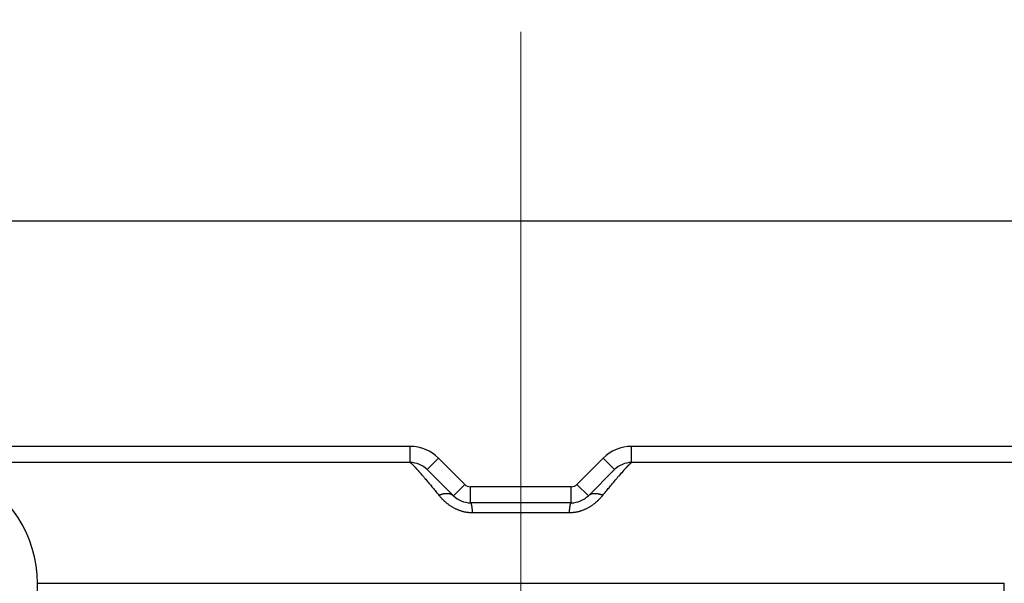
# Model space of a CAD drawing. Header units: millimetres. Extents: x 0 to 1733, y 0 to 1188.
# Tile 62 of 154: x 239.28 to 251.5, y 773.5 to 780.5. Entities that reach past the tile are written whole.
import ezdxf

# ---------------------------------------------------------------- set-up
doc = ezdxf.new("R2010")
doc.units = ezdxf.units.MM
doc.header["$LTSCALE"] = 0.727559
doc.linetypes.add('CENTER', pattern=[50.8, 31.75, -6.35, 6.35, -6.35])
doc.layers.add('NoLayerName_001', color=7, linetype='Continuous')
doc.layers.add('NoLayerName_003', color=7, linetype='Continuous')
doc.styles.get("Standard").update_dxf_attribs({"font": 'txt', "bigfont": 'extfont2'})
doc.dimstyles.get("Standard").update_dxf_attribs({"dimtxt": 2.5, "dimasz": 2.5, "dimexe": 1, "dimexo": 1, "dimtad": 1, "dimdec": 3, "dimzin": 0, "dimdsep": 46, "dimtxsty": 'Standard', "dimcen": 2.5, "dimadec": 3, "dimazin": 0, "dimtfac": 0.75, "dimtdec": 3, "dimtmove": 0, "dimatfit": 3, "dimfxl": 1, "dimarcsym": 0})

# ---------------------------------------------------------------- blocks, each defined once
blk = doc.blocks.new('_OPEN30')
at = {"color": 0, "linetype": 'ByBlock', "lineweight": -2}
for p, q in [((-1, 0.267949), (0, 0)), ((0, 0), (-1, -0.267949)), ((0, 0), (-1, 0))]:
    blk.add_line(p, q, dxfattribs=at)
blk = doc.blocks.new('*D128')
at = {"layer": 'Defpoints', "color": 0}
for p in [(330, 820), (350, 820), (250.65, 761.3)]:
    blk.add_point(p, dxfattribs=at)
at = {"layer": 'NoLayerName_001', "color": 0, "linetype": 'Continuous', "lineweight": 13}
for p, q in [((334, 820), (354, 820)), ((350, 769.3), (350, 812)), ((254.65, 761.3), (354, 761.3))]:
    blk.add_line(p, q, dxfattribs=at)
at = {"layer": 'NoLayerName_001', "color": 0, "lineweight": 13, "xscale": 8, "yscale": 8, "zscale": 8}
for p, rotation in [((350, 820), 90), ((350, 761.3), 270)]:
    blk.add_blockref('_OPEN30', p, dxfattribs=dict(at, rotation=rotation))
at = {"layer": 'NoLayerName_001', "color": 0, "lineweight": 13, "insert": (338.416, 790.65), "char_height": 12.8, "attachment_point": 5, "rotation": 90}
blk.add_mtext('\\W0.8594;５９', dxfattribs=at)

msp = doc.modelspace()

# ---------------------------------------------------------------- linework, layer by layer
at = {"layer": 'NoLayerName_001', "color": 7, "linetype": 'Continuous', "lineweight": 25}
for p, q in [((229.99999974, 778.00000105), (257.99999904, 778.00000105)), ((232.50000002, 778.00000435), (258.49999937, 778.00000435)), ((234.49953488, 778.00000435), (258.49999937, 778.00000435)), ((234.49953499, 778.00000105), (258.50000008, 778.00000105))]:
    msp.add_line(p, q, dxfattribs=at)
at = {"layer": 'NoLayerName_001', "color": 60, "linetype": 'Continuous', "lineweight": 25}
for p, q in [((232.99999974, 778.00000435), (257.99999912, 778.00000435)), ((233.00000031, 778.00000435), (259.44961071, 778.00000435)), ((244.12573597, 775.20000442), (233.00000031, 775.20000442)), ((244.12573597, 775.20000442), (233.00000031, 775.20000442)), ((244.12573597, 775.00000443), (244.12573597, 775.20000442)), ((259.44961071, 775.20000442), (246.87426403, 775.20000442)), ((246.87426403, 775.00000443), (246.87426403, 775.20000442)), ((259.44961071, 775.20000442), (246.87426403, 775.20000442)), ((244.12573597, 775.00000443), (233.20000031, 775.00000443)), ((244.12573597, 775.00000443), (233.20000031, 775.00000443)), ((244.33786799, 774.91213646), (244.47928934, 775.05355782)), ((244.80355341, 774.72929375), (244.47928935, 775.05355781)), ((246.52071065, 775.05355781), (246.19644659, 774.72929375)), ((246.66213201, 774.91213646), (246.52071065, 775.05355781)), ((257.79999969, 775.00000443), (246.87426403, 775.00000443)), ((244.66213206, 774.5878724), (244.33786799, 774.91213646)), ((246.66213201, 774.91213646), (246.33786794, 774.5878724)), ((244.66213206, 774.5878724), (244.80355341, 774.72929375)), ((244.87426408, 774.50000444), (244.87426408, 774.70000443)), ((246.12573592, 774.70000443), (244.87426408, 774.70000443)), ((246.12573592, 774.50000444), (246.12573592, 774.70000443)), ((246.33786794, 774.5878724), (246.19644659, 774.72929375)), ((246.12573592, 774.50000444), (244.87426408, 774.50000444)), ((246.10236956, 774.37500444), (244.89763044, 774.37500444)), ((239.50000015, 773.50000446), (251.49999985, 773.50000446)), ((239.50000015, 772.90000448), (239.50000015, 773.50000446)), ((251.49999985, 772.90000448), (251.49999985, 773.50000446))]:
    msp.add_line(p, q, dxfattribs=at)
at = {"layer": 'NoLayerName_001', "color": 7, "linetype": 'Continuous', "lineweight": 25}
msp.add_arc((230, 820), 39.49999901, 318.330134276, 270, dxfattribs=at)
at = {"layer": 'NoLayerName_001', "color": 60, "linetype": 'Continuous', "lineweight": 25}
for centre, radius, start, end in [((244.12573597, 774.70000443), 0.49999309, 45, 90), ((246.87426403, 774.70000443), 0.49999309, 90, 135), ((244.12573597, 774.70000443), 0.29999999, 45, 90), ((246.87426403, 774.70000443), 0.29999999, 90, 135), ((238.00000019, 773.50000446), 1.49999996, 0, 66.421821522), ((240.29472968, 771.41290542), 5.25460167, 40.505964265, 41.424406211), ((251.06133598, 771.10369896), 5.72617121, 138.607341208, 139.451354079), ((244.87426408, 774.80000443), 0.09999995, 225, 270), ((246.12573592, 774.80000443), 0.09999995, 270, 315), ((244.87426408, 774.80000443), 0.29999999, 225, 270), ((246.12573592, 774.80000443), 0.29999999, 270, 315)]:
    msp.add_arc(centre, radius, start, end, dxfattribs=at)
for points, knots in [([(244.12573597, 775.00000443), (244.12670913, 774.99965158), (244.12873939, 774.99912152), (244.13128349, 774.99727083), (244.13379508, 774.9954426), (244.13619804, 774.9934441), (244.13856653, 774.99141187), (244.14090019, 774.9893433), (244.14320366, 774.98724652), (244.14548245, 774.9851246), (244.14774229, 774.98298229), (244.14998635, 774.98082212), (244.15221605, 774.9786458), (244.15443292, 774.9764555), (244.15663842, 774.9742533), (244.15883407, 774.97204129), (244.16102144, 774.96982144), (244.1632009, 774.96759426), (244.16537291, 774.96536019), (244.16753799, 774.96311963), (244.16969661, 774.96087301), (244.17184927, 774.95862073), (244.17399646, 774.95636323), (244.17613865, 774.95410091), (244.17827609, 774.95183401), (244.18040899, 774.94956275), (244.18324712, 774.94652889), (244.18678453, 774.94272689), (244.19101477, 774.93815087), (244.19523229, 774.93356313), (244.19943785, 774.92896448), (244.20363198, 774.92435544), (244.2078153, 774.91973662), (244.21198841, 774.91510858), (244.21615191, 774.9104719), (244.22099886, 774.90505307), (244.22652403, 774.89884747), (244.23134613, 774.89340657), (244.23409629, 774.8902928), (244.234784, 774.88951451)], [0, 0, 0, 0, 0.00310546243, 0.00621056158, 0.00932672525, 0.01245194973, 0.0155746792, 0.01869201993, 0.02180622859, 0.02491932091, 0.02803301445, 0.03114788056, 0.03426370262, 0.03738019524, 0.0404970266, 0.04361382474, 0.04673027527, 0.04984638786, 0.05296224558, 0.05607792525, 0.05919349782, 0.06230902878, 0.06542457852, 0.06854019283, 0.07165587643, 0.07477162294, 0.07788742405, 0.08411914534, 0.09035094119, 0.09658270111, 0.1028144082, 0.10904608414, 0.11527774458, 0.12150939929, 0.12774105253, 0.13397270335, 0.14332015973, 0.15266755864, 0.1557833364, 0.1557833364, 0.1557833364, 0.1557833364]), ([(246.76558641, 774.88993355), (246.76764409, 774.89225832), (246.77175562, 774.89691127), (246.77725811, 774.90309712), (246.78208314, 774.90850054), (246.78622781, 774.91312406), (246.79038169, 774.91773933), (246.79454545, 774.92234568), (246.79871969, 774.92694256), (246.802905, 774.9315294), (246.80710201, 774.93610558), (246.81131117, 774.94067064), (246.81483015, 774.94446436), (246.81765308, 774.94749207), (246.81977435, 774.94975898), (246.82189993, 774.95202177), (246.82403004, 774.95428022), (246.82616489, 774.95653409), (246.82830473, 774.95878316), (246.83045003, 774.961027), (246.83260127, 774.9632652), (246.83475896, 774.96549735), (246.83692358, 774.96772302), (246.83909562, 774.96994181), (246.84127556, 774.97215328), (246.84346377, 774.97435691), (246.84566182, 774.97655075), (246.84787122, 774.9787327), (246.85009342, 774.98090068), (246.85232997, 774.98305253), (246.85458229, 774.98518655), (246.85685352, 774.98730019), (246.85914939, 774.98938872), (246.86147541, 774.99144905), (246.86383617, 774.9934731), (246.86623137, 774.99546338), (246.86873483, 774.99728383), (246.87127083, 774.99912651), (246.87329415, 774.99965343), (246.87426403, 775.00000443)], [0, 0, 0, 0, 0.00931382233, 0.01862771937, 0.02483700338, 0.03104629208, 0.03725558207, 0.04346487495, 0.04967417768, 0.05588350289, 0.06209286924, 0.06830229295, 0.07451170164, 0.07761636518, 0.08072098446, 0.08382554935, 0.08693005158, 0.09003448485, 0.09313885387, 0.09624320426, 0.09934759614, 0.10245209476, 0.10555677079, 0.10866170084, 0.11176696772, 0.11487258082, 0.11797822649, 0.1210835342, 0.1241881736, 0.12729186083, 0.13039438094, 0.13349630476, 0.13659934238, 0.13970550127, 0.14281702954, 0.145931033, 0.14903600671, 0.15212998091, 0.15522431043, 0.15522431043, 0.15522431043, 0.15522431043]), ([(244.29000489, 774.82591213), (244.29325924, 774.82210244), (244.2997734, 774.81448772), (244.31275811, 774.79922102), (244.32894245, 774.78009806), (244.34829406, 774.75709171), (244.36758381, 774.73403334), (244.3868138, 774.710925), (244.4059875, 774.6877698), (244.42510853, 774.66457104), (244.44417846, 774.6413303), (244.46320698, 774.61805578), (244.47585129, 774.60250579), (244.48217858, 774.59473504)], [0, 0, 0, 0, 0.0150313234, 0.0300626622, 0.0601254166, 0.0901882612, 0.12025119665, 0.15031424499, 0.1803773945, 0.21044060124, 0.24050379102, 0.27056686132, 0.30062968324, 0.30062968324, 0.30062968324, 0.30062968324]), ([(246.51782471, 774.59473821), (246.52416178, 774.60251953), (246.536825, 774.6180911), (246.55588541, 774.64139511), (246.574984, 774.66466812), (246.59412861, 774.68790369), (246.61332383, 774.71109769), (246.63257577, 774.73424465), (246.65189027, 774.75733925), (246.67127251, 774.78037678), (246.68748766, 774.79952113), (246.70049615, 774.81480557), (246.70702055, 774.82243056), (246.71028022, 774.8262452)], [0, 0, 0, 0, 0.03010592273, 0.06021189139, 0.09031815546, 0.12042480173, 0.15053162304, 0.18063842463, 0.21074506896, 0.2408514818, 0.27095765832, 0.28601068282, 0.30106368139, 0.30106368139, 0.30106368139, 0.30106368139]), ([(244.89763044, 774.37500444), (244.89223975, 774.3751054), (244.88144748, 774.37516273), (244.86527568, 774.37611803), (244.84912924, 774.37758268), (244.83303317, 774.37964294), (244.81701098, 774.38226529), (244.80108658, 774.38544836), (244.78528377, 774.38918218), (244.76962575, 774.39345928), (244.75413302, 774.3982724), (244.7388192, 774.40360406), (244.72369467, 774.40943763), (244.70876926, 774.41575668), (244.6940528, 774.42254475), (244.67955513, 774.42978541), (244.66528605, 774.43746221), (244.65125492, 774.44555909), (244.63746942, 774.45406075), (244.62393459, 774.46295161), (244.61065423, 774.47221694), (244.59763197, 774.48184208), (244.58487144, 774.4918124), (244.57237627, 774.50211326), (244.56014994, 774.51273002), (244.54819558, 774.52364904), (244.53651324, 774.53485528), (244.52510245, 774.5463349), (244.51395887, 774.55807135), (244.50309198, 774.57005955), (244.49245952, 774.58225163), (244.48562625, 774.59059229), (244.48217858, 774.59473504)], [0, 0, 0, 0, 0.01617491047, 0.03236971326, 0.04858145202, 0.06480641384, 0.08104024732, 0.0972780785, 0.11351462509, 0.12974430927, 0.14596332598, 0.16217457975, 0.17838149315, 0.19458631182, 0.21079017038, 0.22699315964, 0.24319439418, 0.25939208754, 0.2755853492, 0.29177636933, 0.30796699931, 0.32415824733, 0.34035032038, 0.35654266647, 0.37273401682, 0.38892275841, 0.40510913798, 0.42129379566, 0.43747659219, 0.45365663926, 0.46983233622, 0.48600140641, 0.48600140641, 0.48600140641, 0.48600140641]), ([(244.48226574, 774.59463764), (244.48421406, 774.59545071), (244.48810115, 774.59710303), (244.49399656, 774.59942752), (244.49993197, 774.60165376), (244.50591299, 774.60375962), (244.51193657, 774.60574364), (244.51800199, 774.60759883), (244.52410788, 774.60931963), (244.53025305, 774.61090017), (244.5364361, 774.6123345), (244.54265449, 774.61361679), (244.54890534, 774.61473585), (244.55518451, 774.61567971), (244.56148749, 774.61643643), (244.56780982, 774.61699404), (244.574147, 774.61734055), (244.58049454, 774.61746398), (244.58684724, 774.61735229), (244.59319643, 774.61699398), (244.59952889, 774.61637145), (244.60582742, 774.61546676), (244.61207408, 774.61426205), (244.61825085, 774.61273931), (244.62433973, 774.61088071), (244.63032029, 774.60866839), (244.63616552, 774.6060913), (244.64184482, 774.60315392), (244.64732589, 774.59986583), (244.65255803, 774.59621886), (244.6575559, 774.59227348), (244.66058333, 774.5893099), (244.66213206, 774.5878724)], [0, 0, 0, 0, 0.0063334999, 0.01267039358, 0.01900956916, 0.0253501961, 0.0316917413, 0.03803398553, 0.04437704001, 0.05072136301, 0.05706777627, 0.06341691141, 0.06976699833, 0.07611614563, 0.0824633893, 0.08880877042, 0.09515341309, 0.10149960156, 0.10785085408, 0.11420991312, 0.12057239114, 0.12693388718, 0.13329265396, 0.13964990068, 0.14601009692, 0.15238124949, 0.15876848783, 0.16516209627, 0.17155136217, 0.17792796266, 0.18428661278, 0.19062575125, 0.19062575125, 0.19062575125, 0.19062575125]), ([(246.51782471, 774.59473821), (246.51437704, 774.59059543), (246.50754408, 774.58225444), (246.4969101, 774.57006359), (246.48604111, 774.55807721), (246.47489501, 774.54634292), (246.4634818, 774.5348653), (246.45179752, 774.52366048), (246.43984218, 774.51274182), (246.42761612, 774.50212403), (246.41512212, 774.49182111), (246.40236341, 774.48184801), (246.38934337, 774.47221964), (246.37606536, 774.46295097), (246.36253274, 774.45405696), (246.34874905, 774.44555263), (246.3347191, 774.43745393), (246.3204506, 774.42977608), (246.305953, 774.42253501), (246.29123624, 774.41574704), (246.27631025, 774.40942846), (246.26118497, 774.40359559), (246.24587035, 774.39826476), (246.23037687, 774.39345245), (246.21471822, 774.389176), (246.19891492, 774.38544275), (246.18299013, 774.38226022), (246.16696764, 774.37963848), (246.15087132, 774.37757896), (246.13472467, 774.37611524), (246.11855268, 774.3751611), (246.10776031, 774.37510488), (246.10236956, 774.37500444)], [0, 0, 0, 0, 0.01616917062, 0.03234488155, 0.04852497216, 0.06470791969, 0.08089287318, 0.09707968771, 0.11326895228, 0.12946082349, 0.14565360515, 0.16184597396, 0.17803735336, 0.19422795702, 0.21041883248, 0.22661190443, 0.24280946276, 0.25901067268, 0.27521376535, 0.2914178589, 0.30762303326, 0.32383039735, 0.34004215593, 0.35626167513, 0.37249179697, 0.38872869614, 0.40496679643, 0.4212008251, 0.43742592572, 0.45363777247, 0.46983268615, 0.48600775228, 0.48600775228, 0.48600775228, 0.48600775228]), ([(246.33786816, 774.58787219), (246.33941725, 774.58930969), (246.34244542, 774.5922733), (246.34744437, 774.59621862), (246.35267757, 774.5998655), (246.35815967, 774.60315347), (246.36383997, 774.60609072), (246.36968615, 774.6086677), (246.37566762, 774.61087994), (246.38175737, 774.6127385), (246.38793498, 774.61426124), (246.39418245, 774.61546599), (246.4004818, 774.61637076), (246.40681505, 774.61699342), (246.41316506, 774.61735191), (246.41951857, 774.61746382), (246.42586693, 774.61734065), (246.43220495, 774.61699446), (246.43852812, 774.6164372), (246.44483198, 774.61568086), (246.45111202, 774.6147374), (246.45736378, 774.61361878), (246.4635831, 774.61233694), (246.4697671, 774.61090308), (246.47591324, 774.60932304), (246.48202012, 774.60760274), (246.48808655, 774.60574808), (246.49411118, 774.60376458), (246.50009326, 774.60165926), (246.50602975, 774.59943358), (246.51192627, 774.59710965), (246.51581412, 774.59545771), (246.51776281, 774.59464483)], [0, 0, 0, 0, 0.0063399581, 0.01269942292, 0.01907683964, 0.02546692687, 0.03186136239, 0.03824943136, 0.04462141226, 0.05098243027, 0.05734049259, 0.06370007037, 0.0700623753, 0.07642566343, 0.08278553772, 0.08913761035, 0.09548461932, 0.10183008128, 0.10817627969, 0.11452433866, 0.12087429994, 0.12722520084, 0.13357515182, 0.13992238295, 0.14626752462, 0.15261139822, 0.15895446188, 0.1652968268, 0.17163827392, 0.17797827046, 0.18431598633, 0.19065031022, 0.19065031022, 0.19065031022, 0.19065031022]), ([(244.87426408, 774.50000444), (244.87512355, 774.49959369), (244.87708972, 774.4990478), (244.87870451, 774.49647559), (244.88004628, 774.49395012), (244.88116534, 774.49129618), (244.88215499, 774.48859707), (244.88302552, 774.48585762), (244.88380458, 774.48309488), (244.88452029, 774.48031529), (244.88519289, 774.4775247), (244.88582447, 774.47472399), (244.88642024, 774.47191498), (244.88698449, 774.46909923), (244.88752201, 774.4662783), (244.88803667, 774.46345334), (244.88852922, 774.46062468), (244.88900087, 774.45779261), (244.88945271, 774.45495734), (244.88988587, 774.45211912), (244.89030146, 774.44927818), (244.89070061, 774.44643474), (244.89108444, 774.44358906), (244.89145406, 774.44074135), (244.89181059, 774.43789186), (244.89215516, 774.43504082), (244.89248888, 774.43218846), (244.89281285, 774.42933502), (244.89312827, 774.42648072), (244.893436, 774.42362572), (244.8937361, 774.42077006), (244.89402876, 774.41791375), (244.89431412, 774.41505682), (244.89459234, 774.41219929), (244.89486359, 774.40934116), (244.89512801, 774.40648247), (244.89538576, 774.40362323), (244.89563705, 774.40076345), (244.89588179, 774.39790315), (244.89612107, 774.39504241), (244.89627473, 774.39313477), (244.8963523, 774.39218102)], [0, 0, 0, 0, 0.0028577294, 0.0058176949, 0.00866043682, 0.0115423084, 0.01441982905, 0.0172912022, 0.02016096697, 0.02303090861, 0.02590128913, 0.02877224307, 0.03164373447, 0.03451554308, 0.03738729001, 0.04025868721, 0.04312983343, 0.04600085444, 0.04887185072, 0.05174289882, 0.0546140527, 0.05748534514, 0.06035678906, 0.06322837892, 0.06610009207, 0.06897189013, 0.07184372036, 0.074715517, 0.07758720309, 0.0804587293, 0.08333010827, 0.08620135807, 0.08907249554, 0.09194353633, 0.09481449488, 0.09768538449, 0.10055621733, 0.10342700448, 0.1062977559, 0.10916848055, 0.11203918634, 0.11203918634, 0.11203918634, 0.11203918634]), ([(244.8963523, 774.39218102), (244.8964279, 774.39122711), (244.89658051, 774.38931941), (244.89680099, 774.3864572), (244.89701667, 774.38359462), (244.89722659, 774.38073162), (244.89743192, 774.37786827), (244.89756386, 774.37595902), (244.89763044, 774.37500444)], [0, 0, 0, 0, 0.002870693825, 0.005741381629, 0.008612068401, 0.011482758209, 0.014353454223, 0.017224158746, 0.017224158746, 0.017224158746, 0.017224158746]), ([(246.10236956, 774.37500444), (246.10243613, 774.37595903), (246.10256805, 774.37786828), (246.10277335, 774.38073163), (246.10298327, 774.38359465), (246.10319877, 774.38645724), (246.10341979, 774.38931942), (246.10364655, 774.39218115), (246.10387919, 774.39504243), (246.10411786, 774.39790322), (246.10436273, 774.40076352), (246.10461396, 774.40362331), (246.10487169, 774.40648256), (246.10513609, 774.40934126), (246.10540731, 774.41219939), (246.10568552, 774.41505694), (246.10597086, 774.41791388), (246.1062635, 774.42077019), (246.10656358, 774.42362586), (246.10687129, 774.42648086), (246.10718669, 774.42933517), (246.10751065, 774.43218862), (246.10784436, 774.43504099), (246.10818891, 774.43789204), (246.10854543, 774.44074154), (246.10891504, 774.44358925), (246.10929886, 774.44643495), (246.109698, 774.44927839), (246.11011359, 774.45211934), (246.11054675, 774.45495757), (246.11099859, 774.45779284), (246.11147024, 774.46062492), (246.11196279, 774.46345358), (246.11247745, 774.46627854), (246.11301499, 774.46909948), (246.11357922, 774.47191525), (246.11417515, 774.47472421), (246.11480617, 774.47752508), (246.11548094, 774.48031508), (246.11618867, 774.4830969), (246.11672788, 774.48493283), (246.11698904, 774.48585308)], [0, 0, 0, 0, 0.00287071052, 0.00574141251, 0.00861210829, 0.01148280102, 0.01435349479, 0.01722419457, 0.02009490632, 0.02296563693, 0.02583639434, 0.02870718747, 0.03157802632, 0.03444892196, 0.03731988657, 0.04019093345, 0.04306207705, 0.04593333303, 0.04880471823, 0.05167625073, 0.05454794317, 0.05741974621, 0.06029158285, 0.06316338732, 0.06603510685, 0.06890670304, 0.07177815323, 0.07464945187, 0.07752061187, 0.08039166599, 0.08326266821, 0.08613369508, 0.08900484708, 0.09187624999, 0.09474800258, 0.09761981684, 0.10049131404, 0.10336227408, 0.10623266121, 0.10910261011, 0.11197238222, 0.11197238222, 0.11197238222, 0.11197238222]), ([(246.11698904, 774.48585308), (246.11728057, 774.48676473), (246.11783692, 774.48859979), (246.11883642, 774.49129576), (246.11995292, 774.49395052), (246.12129546, 774.49647573), (246.12291019, 774.49904792), (246.12487643, 774.49959372), (246.12573592, 774.50000444)], [0, 0, 0, 0, 0.002871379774, 0.005748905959, 0.008630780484, 0.011473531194, 0.014433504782, 0.017291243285, 0.017291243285, 0.017291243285, 0.017291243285])]:
    msp.add_open_spline(points, degree=3, knots=knots, dxfattribs=at)
at = {"layer": 'NoLayerName_003', "color": 4, "linetype": 'CENTER', "lineweight": 13}
msp.add_line((245.5, 757.25000052), (245.5, 782.24999989), dxfattribs=at)

# ---------------------------------------------------------------- dimensions: what is measured, and where the dimension line sits
at = {"layer": 'NoLayerName_001', "color": 3, "linetype": 'Continuous', "lineweight": 13}
dim = msp.add_linear_dim(base=(350, 820), p1=(250.64999862, 761.30000477), p2=(329.9999975, 820), angle=90, text='\\W0.8594;５９', dimstyle='Standard', override={"dimtxt": 12.8, "dimasz": 8, "dimexe": 4, "dimexo": 4, "dimgap": 4, "dimdec": 8, "dimzin": 8, "dimblk": 'OPEN30', "dimclrd": 0, "dimclre": 0, "dimclrt": 0, "dimtp": 0, "dimtm": 0, "dimlwd": 13, "dimlwe": 13}, dxfattribs=at)
dim.commit()
dim.dimension.update_dxf_attribs({"geometry": '*D128', "text_midpoint": (350, 790.6500021), "dimtype": 160})

doc.saveas('drawing.dxf')
